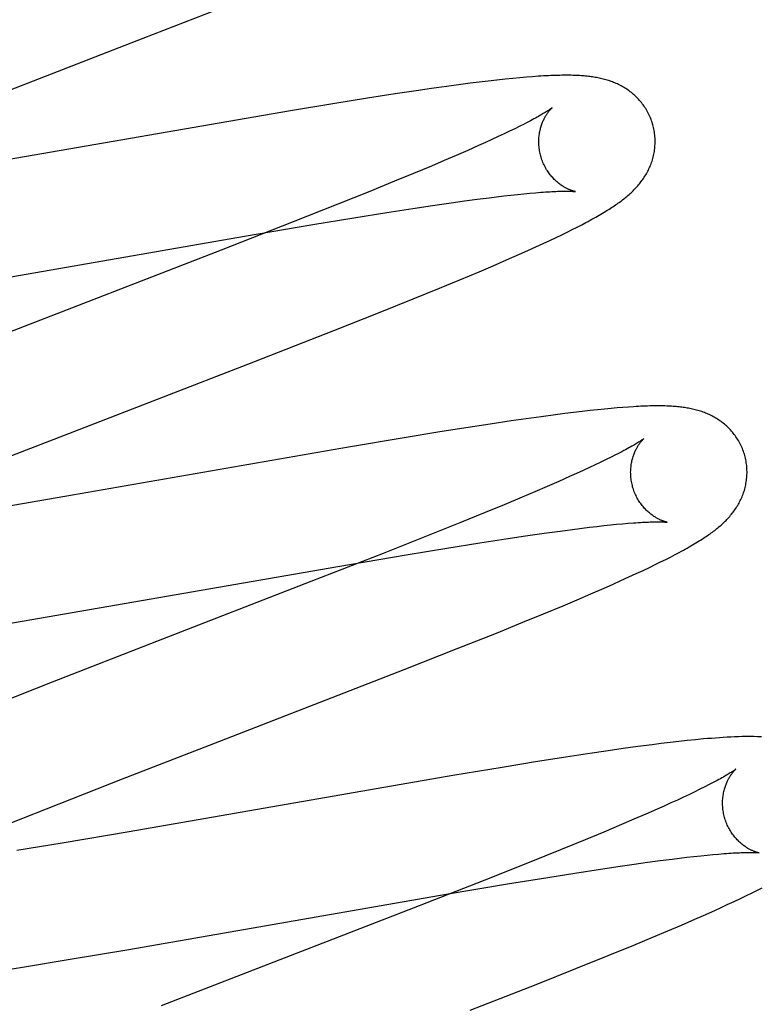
# Model space of a CAD drawing. Header units: inches. Extents: x 0 to 243, y 0 to 157.
# Tile 57 of 84: x 74.689 to 74.816, y 83.576 to 83.745. Entities that reach past the tile are written whole.
import ezdxf

# ---------------------------------------------------------------- set-up
doc = ezdxf.new("R2010")
doc.units = ezdxf.units.IN
doc.header["$LTSCALE"] = 13.348617
doc.header["$MEASUREMENT"] = 0
doc.linetypes.add('HIDDEN', pattern=[0.2, 0.1, -0.1])
doc.layers.add('DEFAULT_2', color=8, linetype='HIDDEN')

msp = doc.modelspace()

# ---------------------------------------------------------------- linework, layer by layer
at = {"layer": 'DEFAULT_2', "color": 8, "linetype": 'HIDDEN'}
for p, q in [((74.71007, 83.74161), (74.72604, 83.74783)), ((74.68326, 83.73123), (74.71007, 83.74161)), ((74.76624, 83.73389), (74.76464, 83.73368)), ((74.7678, 83.73408), (74.76624, 83.73389)), ((74.76933, 83.73427), (74.7678, 83.73408)), ((74.77083, 83.73444), (74.76933, 83.73427)), ((74.77225, 83.73459), (74.77083, 83.73444)), ((74.77357, 83.73473), (74.77225, 83.73459)), ((74.77478, 83.73484), (74.77357, 83.73473)), ((74.77591, 83.73494), (74.77478, 83.73484)), ((74.77696, 83.73502), (74.77591, 83.73494)), ((74.75698, 83.73261), (74.75334, 83.73207)), ((74.75962, 83.73299), (74.75698, 83.73261)), ((74.76217, 83.73335), (74.75962, 83.73299)), ((74.76464, 83.73368), (74.76217, 83.73335)), ((74.74859, 83.73133), (74.74263, 83.73037)), ((74.75334, 83.73207), (74.74859, 83.73133)), ((74.73535, 83.72916), (74.67882, 83.71936)), ((74.74263, 83.73037), (74.73535, 83.72916)), ((74.77303, 83.72565), (74.77207, 83.7252)), ((74.77392, 83.72609), (74.77303, 83.72565)), ((74.77476, 83.7265), (74.77392, 83.72609)), ((74.77554, 83.72689), (74.77476, 83.7265)), ((74.76887, 83.72372), (74.7677, 83.72319)), ((74.76999, 83.72423), (74.76887, 83.72372)), ((74.77106, 83.72472), (74.76999, 83.72423)), ((74.77207, 83.7252), (74.77106, 83.72472)), ((74.76584, 83.72236), (74.76386, 83.7215)), ((74.7677, 83.72319), (74.76584, 83.72236)), ((74.76178, 83.7206), (74.75959, 83.71968)), ((74.76386, 83.7215), (74.76178, 83.7206)), ((74.75959, 83.71968), (74.75651, 83.71839)), ((74.75326, 83.71705), (74.74898, 83.7153)), ((74.75651, 83.71839), (74.75326, 83.71705)), ((74.74898, 83.7153), (74.74353, 83.71312)), ((74.76298, 83.71337), (74.76526, 83.71368)), ((74.76526, 83.71368), (74.76744, 83.71398)), ((74.76744, 83.71398), (74.76949, 83.71424)), ((74.76949, 83.71424), (74.7708, 83.7144)), ((74.7708, 83.7144), (74.77205, 83.71455)), ((74.77205, 83.71455), (74.77325, 83.71468)), ((74.77325, 83.71468), (74.77439, 83.7148)), ((74.77439, 83.7148), (74.77547, 83.71491)), ((74.77547, 83.71491), (74.77649, 83.71501)), ((74.77649, 83.71501), (74.77746, 83.71509)), ((74.74353, 83.71312), (74.73583, 83.71007)), ((74.75191, 83.7117), (74.75638, 83.7124)), ((74.75638, 83.7124), (74.75977, 83.7129)), ((74.75977, 83.7129), (74.76298, 83.71337)), ((74.73921, 83.70963), (74.74623, 83.71079)), ((74.74623, 83.71079), (74.75191, 83.7117)), ((74.73583, 83.71007), (74.72347, 83.70524)), ((74.72747, 83.70763), (74.73921, 83.70963)), ((74.78293, 83.70833), (74.7838, 83.70877)), ((74.7838, 83.70877), (74.78463, 83.70918)), ((74.78463, 83.70918), (74.78541, 83.70959)), ((74.78541, 83.70959), (74.78615, 83.70998)), ((74.67153, 83.69793), (74.72747, 83.70763)), ((74.77878, 83.70636), (74.77993, 83.70689)), ((74.77993, 83.70689), (74.781, 83.7074)), ((74.781, 83.7074), (74.782, 83.70788)), ((74.782, 83.70788), (74.78293, 83.70833)), ((74.72347, 83.70524), (74.6847, 83.69021)), ((74.77472, 83.70453), (74.77616, 83.70517)), ((74.77616, 83.70517), (74.77752, 83.70578)), ((74.77752, 83.70578), (74.77878, 83.70636)), ((74.77018, 83.70255), (74.77249, 83.70355)), ((74.77249, 83.70355), (74.77472, 83.70453)), ((74.76779, 83.70153), (74.77018, 83.70255)), ((74.761, 83.69871), (74.76447, 83.70014)), ((74.76447, 83.70014), (74.76779, 83.70153)), ((74.75648, 83.69687), (74.761, 83.69871)), ((74.7508, 83.69459), (74.75648, 83.69687)), ((74.74283, 83.69143), (74.7508, 83.69459)), ((74.72802, 83.68565), (74.74283, 83.69143)), ((74.69903, 83.67443), (74.72802, 83.68565)), ((74.79046, 83.67804), (74.78933, 83.67793)), ((74.79151, 83.67813), (74.79046, 83.67804)), ((74.7925, 83.67821), (74.79151, 83.67813)), ((74.79344, 83.67828), (74.7925, 83.67821)), ((74.77843, 83.67662), (74.7759, 83.67627)), ((74.78089, 83.67695), (74.77843, 83.67662)), ((74.78249, 83.67716), (74.78089, 83.67695)), ((74.78403, 83.67735), (74.78249, 83.67716)), ((74.78549, 83.67752), (74.78403, 83.67735)), ((74.78685, 83.67767), (74.78549, 83.67752)), ((74.78813, 83.67781), (74.78685, 83.67767)), ((74.78933, 83.67793), (74.78813, 83.67781)), ((74.76591, 83.67478), (74.76103, 83.674)), ((74.76966, 83.67536), (74.76591, 83.67478)), ((74.77328, 83.67589), (74.76966, 83.67536)), ((74.7759, 83.67627), (74.77328, 83.67589)), ((74.68572, 83.66924), (74.69903, 83.67443)), ((74.75493, 83.673), (74.74532, 83.67139)), ((74.76103, 83.674), (74.75493, 83.673)), ((74.74532, 83.67139), (74.69658, 83.66291)), ((74.79047, 83.66967), (74.78962, 83.66925)), ((74.79125, 83.67006), (74.79047, 83.66967)), ((74.78673, 83.66788), (74.78566, 83.66738)), ((74.78775, 83.66835), (74.78673, 83.66788)), ((74.78872, 83.66881), (74.78775, 83.66835)), ((74.78962, 83.66925), (74.78872, 83.66881)), ((74.78334, 83.66633), (74.78147, 83.6655)), ((74.78453, 83.66686), (74.78334, 83.66633)), ((74.78566, 83.66738), (74.78453, 83.66686)), ((74.77948, 83.66463), (74.77738, 83.66373)), ((74.78147, 83.6655), (74.77948, 83.66463)), ((74.69658, 83.66291), (74.68383, 83.66073)), ((74.77517, 83.6628), (74.77208, 83.6615)), ((74.77738, 83.66373), (74.77517, 83.6628)), ((74.77208, 83.6615), (74.76881, 83.66016)), ((74.76881, 83.66016), (74.7645, 83.65841)), ((74.7645, 83.65841), (74.75903, 83.65621)), ((74.78678, 83.65763), (74.78802, 83.65778)), ((74.78802, 83.65778), (74.78922, 83.65791)), ((74.78922, 83.65791), (74.79035, 83.65803)), ((74.79035, 83.65803), (74.79142, 83.65814)), ((74.79142, 83.65814), (74.79244, 83.65823)), ((74.79244, 83.65823), (74.79339, 83.65831)), ((74.75903, 83.65621), (74.75128, 83.65314)), ((74.77239, 83.65564), (74.77577, 83.65614)), ((74.77577, 83.65614), (74.77898, 83.65661)), ((74.77898, 83.65661), (74.78126, 83.65692)), ((74.78126, 83.65692), (74.78342, 83.65721)), ((74.78342, 83.65721), (74.78548, 83.65747)), ((74.78548, 83.65747), (74.78678, 83.65763)), ((74.76225, 83.65404), (74.76793, 83.65495)), ((74.76793, 83.65495), (74.77239, 83.65564)), ((74.75128, 83.65314), (74.73887, 83.6483)), ((74.74348, 83.65088), (74.75523, 83.65288)), ((74.75523, 83.65288), (74.76225, 83.65404)), ((74.80067, 83.65252), (74.80145, 83.65293)), ((74.79704, 83.65073), (74.79804, 83.65121)), ((74.79804, 83.65121), (74.79897, 83.65167)), ((74.79897, 83.65167), (74.79985, 83.6521)), ((74.79985, 83.6521), (74.80067, 83.65252)), ((74.68627, 83.64096), (74.74348, 83.65088)), ((74.79353, 83.64909), (74.7948, 83.64967)), ((74.7948, 83.64967), (74.79596, 83.65022)), ((74.79596, 83.65022), (74.79704, 83.65073)), ((74.73887, 83.6483), (74.71235, 83.63803)), ((74.78925, 83.64718), (74.79071, 83.64782)), ((74.79071, 83.64782), (74.79216, 83.64847)), ((74.79216, 83.64847), (74.79353, 83.64909)), ((74.78464, 83.64519), (74.78699, 83.6462)), ((74.78699, 83.6462), (74.78925, 83.64718)), ((74.77883, 83.64276), (74.78221, 83.64416)), ((74.78221, 83.64416), (74.78464, 83.64519)), ((74.77532, 83.64132), (74.77883, 83.64276)), ((74.77075, 83.63946), (74.77532, 83.64132)), ((74.76402, 83.63678), (74.77075, 83.63946)), ((74.71235, 83.63803), (74.69442, 83.63104)), ((74.7549, 83.63319), (74.76402, 83.63678)), ((74.72323, 83.6209), (74.7549, 83.63319)), ((74.69442, 83.63104), (74.68457, 83.62716)), ((74.70649, 83.6144), (74.72323, 83.6209)), ((74.8006, 83.62065), (74.79907, 83.62046)), ((74.80209, 83.62082), (74.8006, 83.62065)), ((74.80355, 83.62098), (74.80209, 83.62082)), ((74.80497, 83.62113), (74.80355, 83.62098)), ((74.78998, 83.61924), (74.78639, 83.61871)), ((74.79257, 83.6196), (74.78998, 83.61924)), ((74.79508, 83.61995), (74.79257, 83.6196)), ((74.7975, 83.62027), (74.79508, 83.61995)), ((74.79907, 83.62046), (74.7975, 83.62027)), ((74.77783, 83.61737), (74.77176, 83.61639)), ((74.78267, 83.61814), (74.77783, 83.61737)), ((74.78639, 83.61871), (74.78267, 83.61814)), ((74.77176, 83.61639), (74.76329, 83.61497)), ((74.69561, 83.61012), (74.70649, 83.6144)), ((74.76329, 83.61497), (74.70764, 83.6053)), ((74.80486, 83.61219), (74.80392, 83.61174)), ((74.80574, 83.61262), (74.80486, 83.61219)), ((74.80657, 83.61303), (74.80574, 83.61262)), ((74.80733, 83.61342), (74.80657, 83.61303)), ((74.80186, 83.61078), (74.80075, 83.61027)), ((74.80292, 83.61127), (74.80186, 83.61078)), ((74.80392, 83.61174), (74.80292, 83.61127)), ((74.68721, 83.60678), (74.69561, 83.61012)), ((74.79837, 83.6092), (74.79644, 83.60835)), ((74.79958, 83.60974), (74.79837, 83.6092)), ((74.80075, 83.61027), (74.79958, 83.60974)), ((74.7944, 83.60747), (74.79225, 83.60655)), ((74.79644, 83.60835), (74.7944, 83.60747)), ((74.70764, 83.6053), (74.69615, 83.60336)), ((74.78923, 83.60528), (74.78603, 83.60395)), ((74.79225, 83.60655), (74.78923, 83.60528)), ((74.78603, 83.60395), (74.7818, 83.60223)), ((74.69615, 83.60336), (74.68836, 83.60208)), ((74.7818, 83.60223), (74.77641, 83.60006)), ((74.7967, 83.60008), (74.79888, 83.60038)), ((74.79888, 83.60038), (74.80094, 83.60064)), ((74.80094, 83.60064), (74.80225, 83.6008)), ((74.80225, 83.6008), (74.80351, 83.60095)), ((74.80351, 83.60095), (74.80471, 83.60109)), ((74.80471, 83.60109), (74.80586, 83.60121)), ((74.80586, 83.60121), (74.80695, 83.60132)), ((74.80695, 83.60132), (74.80797, 83.60142)), ((74.80797, 83.60142), (74.80894, 83.6015)), ((74.81556, 83.60174), (74.81591, 83.6017)), ((74.77641, 83.60006), (74.76876, 83.59702)), ((74.78424, 83.59824), (74.78866, 83.59892)), ((74.78866, 83.59892), (74.79201, 83.59942)), ((74.79201, 83.59942), (74.79441, 83.59976)), ((74.79441, 83.59976), (74.7967, 83.60008)), ((74.76876, 83.59702), (74.75751, 83.59261)), ((74.77266, 83.59636), (74.77957, 83.59749)), ((74.77957, 83.59749), (74.78424, 83.59824)), ((74.76214, 83.59458), (74.77266, 83.59636)), ((74.81471, 83.59485), (74.81561, 83.5953)), ((74.81561, 83.5953), (74.81644, 83.59572)), ((74.7076, 83.5851), (74.76214, 83.59458)), ((74.81162, 83.59336), (74.81273, 83.59389)), ((74.81273, 83.59389), (74.81376, 83.59438)), ((74.81376, 83.59438), (74.81471, 83.59485)), ((74.75751, 83.59261), (74.71314, 83.5754)), ((74.80776, 83.59159), (74.80913, 83.59221)), ((74.80913, 83.59221), (74.81042, 83.59281)), ((74.81042, 83.59281), (74.81162, 83.59336)), ((74.80254, 83.5893), (74.80483, 83.59029)), ((74.80483, 83.59029), (74.80632, 83.59095)), ((74.80632, 83.59095), (74.80776, 83.59159)), ((74.80019, 83.5883), (74.80254, 83.5893)), ((74.79439, 83.58587), (74.79776, 83.58727)), ((74.79776, 83.58727), (74.80019, 83.5883)), ((74.69719, 83.58336), (74.7076, 83.5851)), ((74.78997, 83.58406), (74.79439, 83.58587)), ((74.6893, 83.58207), (74.69719, 83.58336)), ((74.7844, 83.58182), (74.78997, 83.58406)), ((74.68274, 83.58103), (74.6893, 83.58207)), ((74.77758, 83.5791), (74.7844, 83.58182)), ((74.76625, 83.57466), (74.77758, 83.5791))]:
    msp.add_line(p, q, dxfattribs=at)
for points in [[(74.79765, 83.72674), (74.79759, 83.72695), (74.79751, 83.7272), (74.79742, 83.72745), (74.79733, 83.72769), (74.79724, 83.72793), (74.79714, 83.72817), (74.79703, 83.72841), (74.79692, 83.72864), (74.7968, 83.72887), (74.79668, 83.7291), (74.79655, 83.72932), (74.79641, 83.72954), (74.79628, 83.72975), (74.79613, 83.72996), (74.79599, 83.73017), (74.79583, 83.73037), (74.79568, 83.73057), (74.79552, 83.73076), (74.79536, 83.73095), (74.79519, 83.73114), (74.79502, 83.73132), (74.79485, 83.73149), (74.79467, 83.73166), (74.7945, 83.73183), (74.79432, 83.73199), (74.79413, 83.73214), (74.79395, 83.73229), (74.79376, 83.73244), (74.79357, 83.73258), (74.79338, 83.73272), (74.79318, 83.73285), (74.79298, 83.73298), (74.79278, 83.73311), (74.79258, 83.73323), (74.79237, 83.73335), (74.79217, 83.73346), (74.79196, 83.73357), (74.79175, 83.73367), (74.79154, 83.73377), (74.79133, 83.73386), (74.79112, 83.73396), (74.7909, 83.73404), (74.79069, 83.73413), (74.79047, 83.73421), (74.79025, 83.73429), (74.79002, 83.73436), (74.7898, 83.73443), (74.78958, 83.7345), (74.78935, 83.73456), (74.78912, 83.73462), (74.7889, 83.73467), (74.78867, 83.73473), (74.78844, 83.73478), (74.78821, 83.73482), (74.78798, 83.73487), (74.78775, 83.73491), (74.78752, 83.73495), (74.78728, 83.73498), (74.78705, 83.73501), (74.78681, 83.73505), (74.78657, 83.73507), (74.78633, 83.7351), (74.78608, 83.73512), (74.78583, 83.73515), (74.78557, 83.73517), (74.78531, 83.73519), (74.78505, 83.7352), (74.78478, 83.73522), (74.7845, 83.73523), (74.78421, 83.73524), (74.78392, 83.73525), (74.78362, 83.73526), (74.78331, 83.73526), (74.783, 83.73526), (74.78267, 83.73526), (74.78234, 83.73526), (74.78199, 83.73526), (74.78164, 83.73525), (74.78128, 83.73525), (74.7809, 83.73523), (74.78052, 83.73522), (74.78012, 83.73521), (74.77971, 83.73519), (74.77929, 83.73517), (74.77885, 83.73514), (74.7784, 83.73512), (74.77793, 83.73509), (74.77696, 83.73502)], [(74.78033, 83.72968), (74.78032, 83.72967), (74.78031, 83.72966), (74.78029, 83.72965), (74.78026, 83.72962), (74.78022, 83.7296), (74.78018, 83.72956), (74.78012, 83.72952), (74.78006, 83.72948), (74.77999, 83.72942), (74.7799, 83.72937), (74.77981, 83.7293), (74.7797, 83.72923), (74.77958, 83.72916), (74.77945, 83.72907), (74.77931, 83.72898), (74.77916, 83.72889), (74.779, 83.72879), (74.77882, 83.72868), (74.77863, 83.72857), (74.77843, 83.72845), (74.77821, 83.72833), (74.77798, 83.7282), (74.77774, 83.72806), (74.77748, 83.72792), (74.7772, 83.72777), (74.7769, 83.72761), (74.77659, 83.72744), (74.77626, 83.72727), (74.77591, 83.72708), (74.77554, 83.72689)], [(74.77838, 83.72138), (74.77833, 83.72158), (74.77827, 83.72181), (74.77822, 83.72205), (74.77818, 83.72228), (74.77814, 83.72252), (74.77811, 83.72275), (74.77808, 83.72298), (74.77806, 83.72322), (74.77805, 83.72345), (74.77805, 83.72368), (74.77804, 83.7239), (74.77805, 83.72413), (74.77806, 83.72435), (74.77807, 83.72457), (74.77809, 83.72479), (74.77812, 83.725), (74.77815, 83.72521), (74.77818, 83.72541), (74.77822, 83.72561), (74.77826, 83.72581), (74.77831, 83.726), (74.77835, 83.72618), (74.77841, 83.72636), (74.77846, 83.72654), (74.77851, 83.72671), (74.77857, 83.72687), (74.77863, 83.72703), (74.77869, 83.72719), (74.77875, 83.72734), (74.77882, 83.72748), (74.77888, 83.72762), (74.77895, 83.72776), (74.77901, 83.72788), (74.77908, 83.72801), (74.77915, 83.72813), (74.77921, 83.72824), (74.77928, 83.72835), (74.77934, 83.72846), (74.77941, 83.72856), (74.77947, 83.72866), (74.77954, 83.72875), (74.7796, 83.72884), (74.77966, 83.72893), (74.77972, 83.72901), (74.77978, 83.72908), (74.77984, 83.72916), (74.7799, 83.72922), (74.77995, 83.72929), (74.78, 83.72934), (74.78005, 83.7294), (74.7801, 83.72945), (74.78014, 83.72949), (74.78018, 83.72953), (74.78021, 83.72957), (74.78024, 83.7296), (74.78027, 83.72963), (74.78029, 83.72965), (74.78031, 83.72966), (74.78032, 83.72967), (74.78033, 83.72968)], [(74.78615, 83.70998), (74.7865, 83.71017), (74.78685, 83.71035), (74.78718, 83.71054), (74.78751, 83.71072), (74.78783, 83.7109), (74.78814, 83.71107), (74.78844, 83.71124), (74.78873, 83.71141), (74.78901, 83.71158), (74.78928, 83.71174), (74.78955, 83.71191), (74.78981, 83.71207), (74.79006, 83.71222), (74.79031, 83.71238), (74.79055, 83.71254), (74.79078, 83.71269), (74.79101, 83.71284), (74.79123, 83.71299), (74.79144, 83.71314), (74.79165, 83.71328), (74.79186, 83.71343), (74.79206, 83.71358), (74.79225, 83.71372), (74.79245, 83.71387), (74.79264, 83.71402), (74.79283, 83.71417), (74.79301, 83.71432), (74.79319, 83.71447), (74.79337, 83.71462), (74.79355, 83.71478), (74.79373, 83.71493), (74.7939, 83.71509), (74.79407, 83.71525), (74.79424, 83.71542), (74.7944, 83.71558), (74.79457, 83.71575), (74.79473, 83.71592), (74.79489, 83.71609), (74.79504, 83.71627), (74.7952, 83.71645), (74.79535, 83.71663), (74.79549, 83.71681), (74.79563, 83.71699), (74.79577, 83.71718), (74.79591, 83.71737), (74.79604, 83.71756), (74.79617, 83.71775), (74.79629, 83.71795), (74.79642, 83.71815), (74.79654, 83.71835), (74.79665, 83.71856), (74.79676, 83.71877), (74.79687, 83.71898), (74.79697, 83.71919), (74.79707, 83.71941), (74.79717, 83.71962), (74.79726, 83.71984), (74.79734, 83.72007), (74.79742, 83.72029), (74.7975, 83.72052), (74.79757, 83.72075), (74.79764, 83.72098), (74.7977, 83.72122), (74.79776, 83.72146), (74.79781, 83.7217), (74.79786, 83.72194), (74.7979, 83.72219), (74.79794, 83.72244), (74.79797, 83.72269), (74.79799, 83.72294), (74.79801, 83.72319), (74.79803, 83.72345), (74.79804, 83.7237), (74.79804, 83.72396), (74.79803, 83.72422), (74.79802, 83.72448), (74.798, 83.72473), (74.79798, 83.72499), (74.79795, 83.72525), (74.79791, 83.72551), (74.79787, 83.72576), (74.79782, 83.72602), (74.79777, 83.72627), (74.7977, 83.72653), (74.79765, 83.72674)], [(74.78433, 83.71528), (74.78433, 83.71528), (74.78433, 83.71528), (74.78431, 83.71529), (74.78429, 83.71529), (74.78426, 83.7153), (74.78422, 83.71531), (74.78418, 83.71532), (74.78413, 83.71533), (74.78407, 83.71534), (74.78401, 83.71536), (74.78395, 83.71538), (74.78388, 83.7154), (74.7838, 83.71542), (74.78372, 83.71545), (74.78364, 83.71548), (74.78356, 83.71551), (74.78347, 83.71554), (74.78337, 83.71558), (74.78328, 83.71562), (74.78318, 83.71567), (74.78307, 83.71571), (74.78297, 83.71576), (74.78286, 83.71582), (74.78275, 83.71587), (74.78263, 83.71593), (74.78252, 83.716), (74.7824, 83.71607), (74.78228, 83.71614), (74.78216, 83.71622), (74.78203, 83.7163), (74.7819, 83.71638), (74.78178, 83.71647), (74.78165, 83.71657), (74.78151, 83.71667), (74.78138, 83.71678), (74.78125, 83.71689), (74.78111, 83.717), (74.78097, 83.71713), (74.78084, 83.71726), (74.7807, 83.71739), (74.78056, 83.71753), (74.78043, 83.71768), (74.78029, 83.71783), (74.78016, 83.71799), (74.78002, 83.71815), (74.77989, 83.71832), (74.77976, 83.71849), (74.77964, 83.71867), (74.77951, 83.71886), (74.77939, 83.71905), (74.77928, 83.71924), (74.77917, 83.71944), (74.77906, 83.71965), (74.77895, 83.71986), (74.77885, 83.72007), (74.77876, 83.72028), (74.77867, 83.7205), (74.77859, 83.72073), (74.77851, 83.72095), (74.77844, 83.72118), (74.77838, 83.72138)], [(74.77746, 83.71509), (74.77837, 83.71516), (74.77879, 83.71519), (74.7792, 83.71522), (74.77958, 83.71525), (74.77995, 83.71527), (74.7803, 83.71529), (74.78063, 83.7153), (74.78095, 83.71532), (74.78124, 83.71533), (74.78152, 83.71534), (74.78179, 83.71534), (74.78204, 83.71535), (74.78228, 83.71535), (74.7825, 83.71536), (74.78271, 83.71536), (74.78291, 83.71535), (74.78309, 83.71535), (74.78325, 83.71535), (74.78341, 83.71535), (74.78355, 83.71534), (74.78368, 83.71534), (74.78379, 83.71533), (74.7839, 83.71532), (74.78399, 83.71532), (74.78407, 83.71531), (74.78413, 83.7153), (74.78419, 83.7153), (74.78424, 83.71529), (74.78428, 83.71529), (74.7843, 83.71529), (74.78432, 83.71528), (74.78433, 83.71528)], [(74.81344, 83.66995), (74.81338, 83.67016), (74.8133, 83.67041), (74.81322, 83.67065), (74.81313, 83.6709), (74.81303, 83.67114), (74.81293, 83.67138), (74.81282, 83.67161), (74.81271, 83.67184), (74.81259, 83.67207), (74.81247, 83.6723), (74.81234, 83.67252), (74.81221, 83.67274), (74.81207, 83.67296), (74.81193, 83.67317), (74.81178, 83.67337), (74.81163, 83.67358), (74.81147, 83.67377), (74.81132, 83.67397), (74.81115, 83.67416), (74.81099, 83.67434), (74.81082, 83.67452), (74.81065, 83.67469), (74.81047, 83.67486), (74.81029, 83.67503), (74.81011, 83.67519), (74.80993, 83.67534), (74.80975, 83.67549), (74.80956, 83.67564), (74.80937, 83.67578), (74.80918, 83.67592), (74.80898, 83.67605), (74.80878, 83.67618), (74.80858, 83.67631), (74.80838, 83.67643), (74.80818, 83.67655), (74.80797, 83.67666), (74.80776, 83.67677), (74.80755, 83.67687), (74.80734, 83.67697), (74.80713, 83.67707), (74.80692, 83.67716), (74.80671, 83.67725), (74.80649, 83.67733), (74.80627, 83.67741), (74.80605, 83.67749), (74.80583, 83.67756), (74.80561, 83.67763), (74.80538, 83.6777), (74.80516, 83.67776), (74.80493, 83.67782), (74.80471, 83.67788), (74.80448, 83.67793), (74.80425, 83.67798), (74.80402, 83.67803), (74.80379, 83.67807), (74.80356, 83.67811), (74.80333, 83.67815), (74.8031, 83.67819), (74.80286, 83.67822), (74.80262, 83.67825), (74.80238, 83.67828), (74.80214, 83.67831), (74.80189, 83.67833), (74.80164, 83.67835), (74.80139, 83.67837), (74.80113, 83.67839), (74.80086, 83.67841), (74.80059, 83.67842), (74.80031, 83.67844), (74.80002, 83.67845), (74.79973, 83.67846), (74.79943, 83.67846), (74.79912, 83.67847), (74.7988, 83.67847), (74.79848, 83.67847), (74.79815, 83.67847), (74.79781, 83.67847), (74.79746, 83.67846), (74.7971, 83.67846), (74.79673, 83.67844), (74.79636, 83.67843), (74.79597, 83.67842), (74.79557, 83.6784), (74.79517, 83.67838), (74.79475, 83.67836), (74.79432, 83.67833), (74.79344, 83.67828)], [(74.79612, 83.67289), (74.79611, 83.67288), (74.7961, 83.67287), (74.79607, 83.67285), (74.79604, 83.67283), (74.79601, 83.6728), (74.79596, 83.67276), (74.7959, 83.67272), (74.79583, 83.67267), (74.79575, 83.67262), (74.79566, 83.67255), (74.79556, 83.67249), (74.79544, 83.67241), (74.79532, 83.67233), (74.79518, 83.67224), (74.79502, 83.67214), (74.79485, 83.67204), (74.79467, 83.67193), (74.79447, 83.67181), (74.79425, 83.67168), (74.79402, 83.67155), (74.79377, 83.67141), (74.79351, 83.67126), (74.79324, 83.67111), (74.79294, 83.67095), (74.79264, 83.67079), (74.79231, 83.67061), (74.79198, 83.67044), (74.79162, 83.67025), (74.79125, 83.67006)], [(74.79417, 83.66459), (74.79412, 83.66479), (74.79406, 83.66502), (74.79401, 83.66526), (74.79397, 83.66549), (74.79393, 83.66573), (74.7939, 83.66596), (74.79387, 83.6662), (74.79386, 83.66643), (74.79384, 83.66666), (74.79384, 83.66689), (74.79383, 83.66712), (74.79384, 83.66734), (74.79385, 83.66757), (74.79386, 83.66779), (74.79389, 83.668), (74.79391, 83.66821), (74.79394, 83.66842), (74.79397, 83.66863), (74.79401, 83.66883), (74.79405, 83.66903), (74.7941, 83.66922), (74.79415, 83.6694), (74.7942, 83.66958), (74.79425, 83.66976), (74.79431, 83.66993), (74.79437, 83.67009), (74.79443, 83.67025), (74.79449, 83.67041), (74.79455, 83.67056), (74.79461, 83.6707), (74.79468, 83.67084), (74.79474, 83.67097), (74.79481, 83.6711), (74.79487, 83.67123), (74.79494, 83.67135), (74.79501, 83.67146), (74.79507, 83.67157), (74.79514, 83.67168), (74.7952, 83.67178), (74.79527, 83.67188), (74.79533, 83.67197), (74.7954, 83.67206), (74.79546, 83.67214), (74.79552, 83.67222), (74.79558, 83.6723), (74.79564, 83.67237), (74.79569, 83.67244), (74.79575, 83.6725), (74.7958, 83.67256), (74.79585, 83.67261), (74.79589, 83.67266), (74.79593, 83.67271), (74.79597, 83.67275), (74.79601, 83.67278), (74.79604, 83.67281), (74.79606, 83.67284), (74.79609, 83.67286), (74.7961, 83.67287), (74.79611, 83.67288), (74.79612, 83.67289)], [(74.80145, 83.65293), (74.80182, 83.65312), (74.80219, 83.65332), (74.80254, 83.65351), (74.80289, 83.6537), (74.80322, 83.65388), (74.80355, 83.65406), (74.80386, 83.65424), (74.80417, 83.65442), (74.80447, 83.65459), (74.80476, 83.65477), (74.80505, 83.65493), (74.80532, 83.6551), (74.80559, 83.65527), (74.80585, 83.65543), (74.8061, 83.65559), (74.80634, 83.65575), (74.80658, 83.6559), (74.80681, 83.65606), (74.80704, 83.65621), (74.80726, 83.65636), (74.80747, 83.65651), (74.80767, 83.65666), (74.80788, 83.65681), (74.80808, 83.65696), (74.80827, 83.6571), (74.80846, 83.65725), (74.80865, 83.6574), (74.80883, 83.65755), (74.80901, 83.6577), (74.80919, 83.65786), (74.80937, 83.65801), (74.80954, 83.65817), (74.80971, 83.65832), (74.80988, 83.65848), (74.81005, 83.65865), (74.81022, 83.65881), (74.81038, 83.65898), (74.81054, 83.65915), (74.8107, 83.65932), (74.81085, 83.6595), (74.81101, 83.65968), (74.81115, 83.65986), (74.8113, 83.66004), (74.81144, 83.66022), (74.81158, 83.66041), (74.81171, 83.6606), (74.81184, 83.66079), (74.81197, 83.66098), (74.8121, 83.66118), (74.81222, 83.66138), (74.81234, 83.66158), (74.81245, 83.66178), (74.81256, 83.66199), (74.81267, 83.6622), (74.81277, 83.66242), (74.81287, 83.66263), (74.81297, 83.66285), (74.81305, 83.66307), (74.81314, 83.66329), (74.81322, 83.66352), (74.8133, 83.66374), (74.81337, 83.66397), (74.81343, 83.66421), (74.8135, 83.66444), (74.81355, 83.66468), (74.81361, 83.66492), (74.81365, 83.66517), (74.8137, 83.66541), (74.81373, 83.66566), (74.81376, 83.66591), (74.81379, 83.66616), (74.81381, 83.66641), (74.81382, 83.66667), (74.81383, 83.66692), (74.81383, 83.66718), (74.81382, 83.66743), (74.81381, 83.66769), (74.81379, 83.66795), (74.81377, 83.66821), (74.81374, 83.66846), (74.8137, 83.66872), (74.81366, 83.66898), (74.81361, 83.66923), (74.81356, 83.66949), (74.81349, 83.66974), (74.81344, 83.66995)], [(74.80012, 83.65849), (74.80012, 83.65849), (74.80012, 83.65849), (74.8001, 83.6585), (74.80008, 83.6585), (74.80005, 83.65851), (74.80001, 83.65851), (74.79997, 83.65852), (74.79992, 83.65854), (74.79987, 83.65855), (74.79981, 83.65857), (74.79975, 83.65858), (74.79968, 83.65861), (74.7996, 83.65863), (74.79952, 83.65866), (74.79944, 83.65868), (74.79935, 83.65872), (74.79926, 83.65875), (74.79917, 83.65879), (74.79907, 83.65883), (74.79897, 83.65887), (74.79887, 83.65892), (74.79877, 83.65897), (74.79866, 83.65902), (74.79855, 83.65908), (74.79843, 83.65914), (74.79832, 83.6592), (74.7982, 83.65927), (74.79808, 83.65934), (74.79796, 83.65942), (74.79783, 83.6595), (74.7977, 83.65959), (74.79757, 83.65968), (74.79744, 83.65977), (74.79731, 83.65988), (74.79718, 83.65998), (74.79704, 83.66009), (74.79691, 83.66021), (74.79677, 83.66033), (74.79663, 83.66046), (74.7965, 83.66059), (74.79636, 83.66073), (74.79622, 83.66088), (74.79609, 83.66103), (74.79595, 83.66119), (74.79582, 83.66135), (74.79569, 83.66152), (74.79556, 83.6617), (74.79543, 83.66188), (74.79531, 83.66206), (74.79519, 83.66225), (74.79507, 83.66245), (74.79496, 83.66265), (74.79485, 83.66285), (74.79475, 83.66306), (74.79465, 83.66327), (74.79455, 83.66349), (74.79446, 83.66371), (74.79438, 83.66393), (74.7943, 83.66416), (74.79423, 83.66439), (74.79417, 83.66459)], [(74.79339, 83.65831), (74.79429, 83.65838), (74.79471, 83.65841), (74.79511, 83.65844), (74.7955, 83.65846), (74.79587, 83.65848), (74.79623, 83.6585), (74.79657, 83.65852), (74.79689, 83.65853), (74.7972, 83.65854), (74.79749, 83.65855), (74.79777, 83.65856), (74.79803, 83.65856), (74.79827, 83.65856), (74.79849, 83.65856), (74.7987, 83.65856), (74.79889, 83.65856), (74.79906, 83.65856), (74.79921, 83.65855), (74.79935, 83.65855), (74.79948, 83.65854), (74.79959, 83.65854), (74.79969, 83.65853), (74.79978, 83.65853), (74.79986, 83.65852), (74.79993, 83.65851), (74.79999, 83.65851), (74.80003, 83.6585), (74.80007, 83.6585), (74.80009, 83.6585), (74.80011, 83.65849), (74.80012, 83.65849)], [(74.81631, 83.62164), (74.81565, 83.62166), (74.81498, 83.62168), (74.81432, 83.62168), (74.81367, 83.62168), (74.81301, 83.62167), (74.81236, 83.62165), (74.8117, 83.62162), (74.81105, 83.62159), (74.81039, 83.62156), (74.80973, 83.62152), (74.80907, 83.62147), (74.8084, 83.62143), (74.80772, 83.62137), (74.80705, 83.62132), (74.80636, 83.62126), (74.80497, 83.62113)], [(74.81191, 83.61609), (74.8119, 83.61609), (74.81189, 83.61607), (74.81186, 83.61606), (74.81183, 83.61603), (74.81179, 83.616), (74.81174, 83.61596), (74.81168, 83.61592), (74.81161, 83.61587), (74.81153, 83.61581), (74.81143, 83.61575), (74.81133, 83.61568), (74.81121, 83.6156), (74.81108, 83.61552), (74.81094, 83.61543), (74.81078, 83.61533), (74.8106, 83.61522), (74.81041, 83.61511), (74.81021, 83.61499), (74.80999, 83.61486), (74.80976, 83.61473), (74.80951, 83.61458), (74.80924, 83.61444), (74.80896, 83.61428), (74.80867, 83.61412), (74.80836, 83.61396), (74.80803, 83.61378), (74.80769, 83.6136), (74.80733, 83.61342)], [(74.80996, 83.6078), (74.80991, 83.608), (74.80985, 83.60823), (74.8098, 83.60847), (74.80976, 83.6087), (74.80972, 83.60894), (74.80969, 83.60917), (74.80966, 83.60941), (74.80965, 83.60964), (74.80963, 83.60987), (74.80963, 83.6101), (74.80963, 83.61033), (74.80963, 83.61056), (74.80964, 83.61078), (74.80966, 83.611), (74.80968, 83.61122), (74.8097, 83.61143), (74.80973, 83.61164), (74.80977, 83.61184), (74.8098, 83.61204), (74.80985, 83.61224), (74.80989, 83.61243), (74.80994, 83.61262), (74.80999, 83.6128), (74.81005, 83.61297), (74.8101, 83.61314), (74.81016, 83.61331), (74.81022, 83.61346), (74.81028, 83.61362), (74.81034, 83.61377), (74.81041, 83.61391), (74.81047, 83.61405), (74.81054, 83.61419), (74.8106, 83.61432), (74.81067, 83.61444), (74.81074, 83.61456), (74.8108, 83.61468), (74.81087, 83.61479), (74.81093, 83.61489), (74.811, 83.61499), (74.81106, 83.61509), (74.81113, 83.61518), (74.81119, 83.61527), (74.81125, 83.61536), (74.81131, 83.61544), (74.81137, 83.61551), (74.81143, 83.61558), (74.81149, 83.61565), (74.81154, 83.61571), (74.81159, 83.61577), (74.81164, 83.61583), (74.81169, 83.61588), (74.81173, 83.61592), (74.81177, 83.61596), (74.8118, 83.61599), (74.81183, 83.61602), (74.81186, 83.61605), (74.81188, 83.61607), (74.8119, 83.61608), (74.81191, 83.61609), (74.81191, 83.6161)], [(74.81591, 83.6017), (74.8159, 83.6017), (74.81589, 83.6017), (74.81587, 83.60171), (74.81584, 83.60172), (74.8158, 83.60172), (74.81576, 83.60173), (74.81571, 83.60175), (74.81566, 83.60176), (74.8156, 83.60178), (74.81553, 83.60179), (74.81546, 83.60182), (74.81539, 83.60184), (74.81531, 83.60187), (74.81523, 83.60189), (74.81514, 83.60193), (74.81505, 83.60196), (74.81496, 83.602), (74.81486, 83.60204), (74.81476, 83.60208), (74.81466, 83.60213), (74.81455, 83.60218), (74.81444, 83.60223), (74.81433, 83.60229), (74.81422, 83.60235), (74.8141, 83.60241), (74.81398, 83.60248), (74.81386, 83.60256), (74.81374, 83.60263), (74.81362, 83.60271), (74.81349, 83.6028), (74.81336, 83.60289), (74.81323, 83.60299), (74.8131, 83.60309), (74.81296, 83.60319), (74.81283, 83.6033), (74.81269, 83.60342), (74.81256, 83.60354), (74.81242, 83.60367), (74.81228, 83.6038), (74.81215, 83.60394), (74.81201, 83.60409), (74.81188, 83.60424), (74.81174, 83.6044), (74.81161, 83.60456), (74.81148, 83.60473), (74.81135, 83.60491), (74.81122, 83.60509), (74.8111, 83.60527), (74.81098, 83.60546), (74.81086, 83.60566), (74.81075, 83.60586), (74.81064, 83.60606), (74.81054, 83.60627), (74.81044, 83.60648), (74.81034, 83.6067), (74.81025, 83.60692), (74.81017, 83.60714), (74.81009, 83.60737), (74.81002, 83.6076), (74.80996, 83.6078)], [(74.80894, 83.6015), (74.80985, 83.60157), (74.81028, 83.6016), (74.81069, 83.60163), (74.81109, 83.60166), (74.81147, 83.60168), (74.81183, 83.6017), (74.81218, 83.60172), (74.81251, 83.60173), (74.81283, 83.60175), (74.81312, 83.60176), (74.81341, 83.60176), (74.81367, 83.60177), (74.81392, 83.60177), (74.81416, 83.60177), (74.81437, 83.60177), (74.81457, 83.60177), (74.81476, 83.60177), (74.81493, 83.60176), (74.81509, 83.60176), (74.81523, 83.60175), (74.81535, 83.60175), (74.81546, 83.60174), (74.81556, 83.60174)]]:
    msp.add_lwpolyline(points, dxfattribs=at)

doc.saveas('drawing.dxf')
